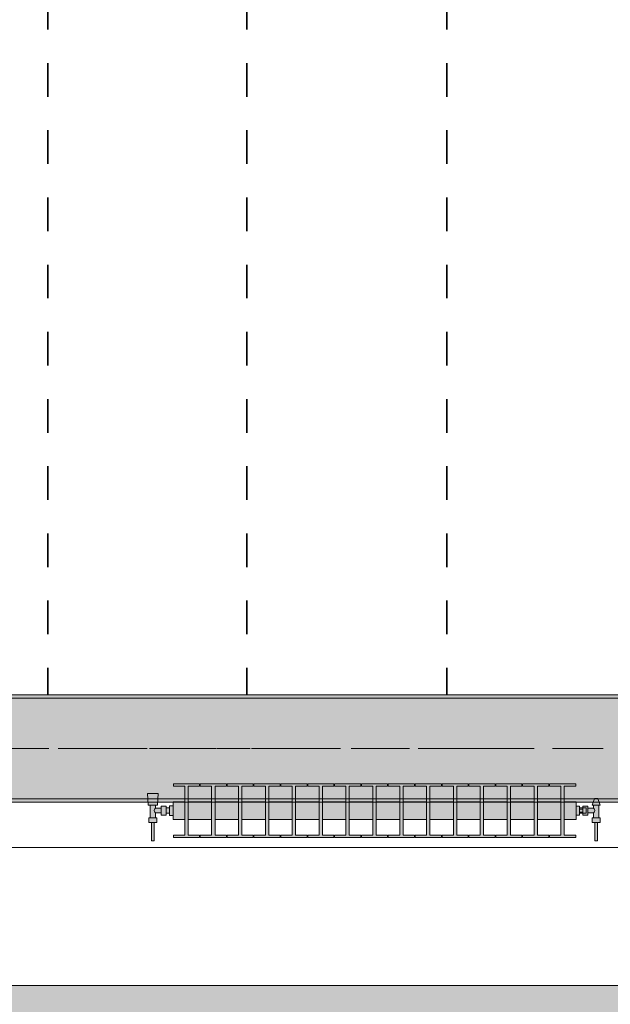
# Model space of a CAD drawing. Header units: metres. Extents: x -3.6 to 84.5, y -11 to 16.8.
# Tile 186 of 229: x 58.8 to 60.6, y -0.2 to 2.7. Entities that reach past the tile are written whole.
import ezdxf

# ---------------------------------------------------------------- set-up
doc = ezdxf.new("R2010")
doc.units = ezdxf.units.M
doc.header["$MEASUREMENT"] = 0
doc.linetypes.add('Achse', pattern=[0.2, 0.1, -0.05, 0, -0.05])
doc.linetypes.add('Strichlinie doppelt', pattern=[0.546806, 0.264583, -0.105833, 0.070556, -0.105833])
for name, color, linetype in [('155 - Bemaßung_ Beschriftung.Ausbau - Deckenelemente', 7, 'Continuous'), ('302 - Elemente.Schraffur', 7, 'Continuous'), ('451 - Universal.Achsen Raster', 7, 'Continuous'), ('604 - Struktur.Wand Aussen', 7, 'Continuous'), ('608 - Struktur.Träger', 7, 'Continuous'), ('801 - HKLSE.Heizung_ Klima_ Lüftung', 7, 'Continuous')]:
    doc.layers.add(name, color=color, linetype=linetype)
pattern_1 = [(45, (0, 0), (-0.01767767, 0.01767767), [0, -0.025])]

msp = doc.modelspace()

# ---------------------------------------------------------------- hatches: boundary and pattern name
at = {"layer": '302 - Elemente.Schraffur', "linetype": 'Continuous', "lineweight": 0, "true_color": 0x282828}
msp.add_hatch(color=250, dxfattribs=at).paths.add_polyline_path([(55.22, -3.31), (62.435, -3.31), (62.435, -0.155), (55.22, -0.155)])
at = {"layer": '608 - Struktur.Träger', "linetype": 'Continuous', "lineweight": 0, "true_color": 0x000000}
h = msp.add_hatch(dxfattribs=at)
h.set_pattern_fill('Gips_0001', color=18, style=0, pattern_type=2)
h.set_pattern_definition(pattern_1)
h.paths.add_polyline_path([(61.57, 0.71), (58.29, 0.71), (58.29, 0.7), (61.57, 0.7)])
h = msp.add_hatch(dxfattribs=at)
h.set_pattern_fill('Beton__Stahlbeton_0001', color=18, style=0, pattern_type=2)
h.set_pattern_definition([(45, (0, 0), (-0.08485281, 0.08485281), []), (45, (-0.04243, 0.04243), (-0.08485281, 0.08485281), [0.09, -0.03])])
h.paths.add_polyline_path([(0.69, 0.7), (0.38, 0.7), (0.38, 0.4), (0.69, 0.4), (3.97, 0.4), (4.29, 0.4), (7.57, 0.4), (7.89, 0.4), (11.17, 0.4), (11.49, 0.4), (14.77, 0.4), (15.09, 0.4), (18.37, 0.4), (18.69, 0.4), (21.97, 0.4), (22.29, 0.4), (25.57, 0.4), (25.89, 0.4), (29.17, 0.4), (29.49, 0.4), (32.77, 0.4), (33.09, 0.4), (36.37, 0.4), (36.69, 0.4), (39.97, 0.4), (40.29, 0.4), (43.57, 0.4), (43.89, 0.4), (47.17, 0.4), (47.49, 0.4), (50.77, 0.4), (51.09, 0.4), (54.37, 0.4), (54.69, 0.4), (57.97, 0.4), (58.29, 0.4), (61.57, 0.4), (61.88, 0.4), (61.88, 0.7), (61.57, 0.7), (58.29, 0.7), (57.97, 0.7), (54.69, 0.7), (54.37, 0.7), (51.09, 0.7), (50.77, 0.7), (47.49, 0.7), (47.17, 0.7), (43.89, 0.7), (43.57, 0.7), (40.29, 0.7), (39.9, 0.7), (36.69, 0.7), (36.37, 0.7), (33.09, 0.7), (32.77, 0.7), (29.49, 0.7), (29.17, 0.7), (25.89, 0.7), (25.57, 0.7), (22.29, 0.7), (21.97, 0.7), (18.69, 0.7), (18.37, 0.7), (15.09, 0.7), (14.77, 0.7), (11.49, 0.7), (11.17, 0.7), (7.89, 0.7), (7.57, 0.7), (4.29, 0.7), (3.97, 0.7)])
h = msp.add_hatch(dxfattribs=at)
h.set_pattern_fill('Gips_0001', color=18, style=0, pattern_type=2)
h.set_pattern_definition(pattern_1)
h.paths.add_polyline_path([(61.57, 0.4), (58.29, 0.4), (58.29, 0.39), (61.57, 0.39)])
at = {"layer": '801 - HKLSE.Heizung_ Klima_ Lüftung', "linetype": 'Continuous', "lineweight": 0, "true_color": 0x3a3a3a}
for points in [[(59.25, 0.3383), (59.285, 0.3383), (59.285, 0.2917), (59.251, 0.2917), (59.251, 0.285), (59.329, 0.285), (59.329, 0.2917), (59.295, 0.2917), (59.295, 0.3383), (59.365, 0.3383), (59.365, 0.2917), (59.331, 0.2917), (59.331, 0.285), (59.409, 0.285), (59.409, 0.2917), (59.375, 0.2917), (59.375, 0.3383), (59.445, 0.3383), (59.445, 0.2917), (59.411, 0.2917), (59.411, 0.285), (59.489, 0.285), (59.489, 0.2917), (59.455, 0.2917), (59.455, 0.3383), (59.525, 0.3383), (59.525, 0.2917), (59.491, 0.2917), (59.491, 0.285), (59.569, 0.285), (59.569, 0.2917), (59.535, 0.2917), (59.535, 0.3383), (59.605, 0.3383), (59.605, 0.2917), (59.571, 0.2917), (59.571, 0.285), (59.649, 0.285), (59.649, 0.2917), (59.615, 0.2917), (59.615, 0.3383), (59.685, 0.3383), (59.685, 0.2917), (59.651, 0.2917), (59.651, 0.285), (59.729, 0.285), (59.729, 0.2917), (59.695, 0.2917), (59.695, 0.3383), (59.765, 0.3383), (59.765, 0.2917), (59.731, 0.2917), (59.731, 0.285), (59.809, 0.285), (59.809, 0.2917), (59.775, 0.2917), (59.775, 0.3383), (59.845, 0.3383), (59.845, 0.2917), (59.811, 0.2917), (59.811, 0.285), (59.889, 0.285), (59.889, 0.2917), (59.855, 0.2917), (59.855, 0.3383), (59.925, 0.3383), (59.925, 0.2917), (59.891, 0.2917), (59.891, 0.285), (59.969, 0.285), (59.969, 0.2917), (59.935, 0.2917), (59.935, 0.3383), (60.005, 0.3383), (60.005, 0.2917), (59.971, 0.2917), (59.971, 0.285), (60.049, 0.285), (60.049, 0.2917), (60.015, 0.2917), (60.015, 0.3383), (60.085, 0.3383), (60.085, 0.2917), (60.051, 0.2917), (60.051, 0.285), (60.129, 0.285), (60.129, 0.2917), (60.095, 0.2917), (60.095, 0.3383), (60.165, 0.3383), (60.165, 0.2917), (60.131, 0.2917), (60.131, 0.285), (60.209, 0.285), (60.209, 0.2917), (60.175, 0.2917), (60.175, 0.3383), (60.245, 0.3383), (60.245, 0.2917), (60.211, 0.2917), (60.211, 0.285), (60.289, 0.285), (60.289, 0.2917), (60.255, 0.2917), (60.255, 0.3383), (60.325, 0.3383), (60.325, 0.2917), (60.291, 0.2917), (60.291, 0.285), (60.369, 0.285), (60.369, 0.2917), (60.335, 0.2917), (60.335, 0.3383), (60.405, 0.3383), (60.405, 0.2917), (60.371, 0.2917), (60.371, 0.285), (60.449, 0.285), (60.449, 0.2917), (60.415, 0.2917), (60.415, 0.3383), (60.45, 0.3383), (60.45, 0.3917), (60.415, 0.3917), (60.415, 0.4383), (60.449, 0.4383), (60.449, 0.445), (60.371, 0.445), (60.371, 0.4383), (60.405, 0.4383), (60.405, 0.3917), (60.335, 0.3917), (60.335, 0.4383), (60.369, 0.4383), (60.369, 0.445), (60.291, 0.445), (60.291, 0.4383), (60.325, 0.4383), (60.325, 0.3917), (60.255, 0.3917), (60.255, 0.4383), (60.289, 0.4383), (60.289, 0.445), (60.211, 0.445), (60.211, 0.4383), (60.245, 0.4383), (60.245, 0.3917), (60.175, 0.3917), (60.175, 0.4383), (60.209, 0.4383), (60.209, 0.445), (60.131, 0.445), (60.131, 0.4383), (60.165, 0.4383), (60.165, 0.3917), (60.095, 0.3917), (60.095, 0.4383), (60.129, 0.4383), (60.129, 0.445), (60.051, 0.445), (60.051, 0.4383), (60.085, 0.4383), (60.085, 0.3917), (60.015, 0.3917), (60.015, 0.4383), (60.049, 0.4383), (60.049, 0.445), (59.971, 0.445), (59.971, 0.4383), (60.005, 0.4383), (60.005, 0.3917), (59.935, 0.3917), (59.935, 0.4383), (59.969, 0.4383), (59.969, 0.445), (59.891, 0.445), (59.891, 0.4383), (59.925, 0.4383), (59.925, 0.3917), (59.855, 0.3917), (59.855, 0.4383), (59.889, 0.4383), (59.889, 0.445), (59.811, 0.445), (59.811, 0.4383), (59.845, 0.4383), (59.845, 0.3917), (59.775, 0.3917), (59.775, 0.4383), (59.809, 0.4383), (59.809, 0.445), (59.731, 0.445), (59.731, 0.4383), (59.765, 0.4383), (59.765, 0.3917), (59.695, 0.3917), (59.695, 0.4383), (59.729, 0.4383), (59.729, 0.445), (59.651, 0.445), (59.651, 0.4383), (59.685, 0.4383), (59.685, 0.3917), (59.615, 0.3917), (59.615, 0.4383), (59.649, 0.4383), (59.649, 0.445), (59.571, 0.445), (59.571, 0.4383), (59.605, 0.4383), (59.605, 0.3917), (59.535, 0.3917), (59.535, 0.4383), (59.569, 0.4383), (59.569, 0.445), (59.491, 0.445), (59.491, 0.4383), (59.525, 0.4383), (59.525, 0.3917), (59.455, 0.3917), (59.455, 0.4383), (59.489, 0.4383), (59.489, 0.445), (59.411, 0.445), (59.411, 0.4383), (59.445, 0.4383), (59.445, 0.3917), (59.375, 0.3917), (59.375, 0.4383), (59.409, 0.4383), (59.409, 0.445), (59.331, 0.445), (59.331, 0.4383), (59.365, 0.4383), (59.365, 0.3917), (59.295, 0.3917), (59.295, 0.4383), (59.329, 0.4383), (59.329, 0.445), (59.251, 0.445), (59.251, 0.4383), (59.285, 0.4383), (59.285, 0.3917), (59.25, 0.3917)], [(59.25, 0.3797), (59.24, 0.3797), (59.24, 0.373), (59.23, 0.373), (59.23, 0.378), (59.215, 0.378), (59.215, 0.372), (59.198, 0.372), (59.198, 0.381), (59.204, 0.381), (59.206, 0.416), (59.174, 0.416), (59.176, 0.381), (59.182, 0.381), (59.182, 0.344), (59.178, 0.344), (59.178, 0.33), (59.186, 0.33), (59.186, 0.275), (59.194, 0.275), (59.194, 0.33), (59.202, 0.33), (59.202, 0.344), (59.198, 0.344), (59.198, 0.358), (59.215, 0.358), (59.215, 0.352), (59.23, 0.352), (59.23, 0.357), (59.24, 0.357), (59.24, 0.3503), (59.25, 0.3503)], [(60.45, 0.378), (60.45, 0.352), (60.46, 0.352), (60.46, 0.357), (60.47, 0.357), (60.47, 0.352), (60.485, 0.352), (60.485, 0.358), (60.502, 0.358), (60.502, 0.344), (60.498, 0.344), (60.498, 0.33), (60.506, 0.33), (60.506, 0.275), (60.514, 0.275), (60.514, 0.33), (60.522, 0.33), (60.522, 0.344), (60.518, 0.344), (60.518, 0.381), (60.522, 0.381), (60.515, 0.401), (60.505, 0.401), (60.498, 0.381), (60.502, 0.381), (60.502, 0.372), (60.485, 0.372), (60.485, 0.378), (60.47, 0.378), (60.47, 0.373), (60.46, 0.373), (60.46, 0.378)]]:
    msp.add_hatch(color=250, dxfattribs=at).paths.add_polyline_path(points)

# ---------------------------------------------------------------- linework, layer by layer
at = {"layer": '155 - Bemaßung_ Beschriftung.Ausbau - Deckenelemente', "color": 7, "linetype": 'Achse', "lineweight": 35}
for p, q in [((58.877, 5.19), (58.877, 0.71)), ((59.47, 5.19), (59.47, 0.71)), ((60.065, 5.19), (60.065, 0.71))]:
    msp.add_line(p, q, dxfattribs=at)
at = {"layer": '451 - Universal.Achsen Raster', "color": 160, "linetype": 'Strichlinie doppelt', "lineweight": 9, "true_color": 0x3232ff}
msp.add_line((64.935, 0.55), (-3.175, 0.55), dxfattribs=at)
at = {"layer": '604 - Struktur.Wand Aussen', "color": 7, "linetype": 'Continuous', "lineweight": 13}
for p, q in [((61.13, 0.255), (58.73, 0.255)), ((58.73, -0.155), (61.13, -0.155))]:
    msp.add_line(p, q, dxfattribs=at)
at = {"layer": '608 - Struktur.Träger', "color": 7, "linetype": 'Continuous', "lineweight": 13}
for p, q in [((0.38, 0.71), (61.88, 0.71)), ((61.57, 0.7), (58.29, 0.7)), ((0.38, 0.39), (61.88, 0.39))]:
    msp.add_line(p, q, dxfattribs=at)
at = {"layer": '608 - Struktur.Träger', "color": 7, "linetype": 'Continuous', "lineweight": 5}
for p, q in [((61.57, 0.71), (58.29, 0.71)), ((61.57, 0.39), (58.29, 0.39))]:
    msp.add_line(p, q, dxfattribs=at)
at = {"layer": '608 - Struktur.Träger', "color": 7, "linetype": 'Achse', "lineweight": 9}
msp.add_line((0.38, 0.55), (61.88, 0.55), dxfattribs=at)
at = {"layer": '608 - Struktur.Träger', "color": 7, "linetype": 'Continuous', "lineweight": 13, "flags": 128}
msp.add_lwpolyline([(61.88, 0.4), (61.57, 0.4), (58.29, 0.4), (57.97, 0.4), (54.69, 0.4), (54.37, 0.4), (51.09, 0.4), (50.77, 0.4), (47.49, 0.4), (47.17, 0.4)], dxfattribs=at)
at = {"layer": '801 - HKLSE.Heizung_ Klima_ Lüftung', "color": 7, "linetype": 'Continuous', "lineweight": 5, "true_color": 0xebebeb}
for p, q in [((59.251, 0.445), (59.329, 0.445)), ((59.251, 0.4383), (59.251, 0.445)), ((59.251, 0.445), (59.329, 0.445)), ((59.251, 0.4383), (59.251, 0.445)), ((59.329, 0.445), (59.329, 0.4383)), ((59.331, 0.445), (59.409, 0.445)), ((59.331, 0.4383), (59.331, 0.445)), ((59.331, 0.445), (59.409, 0.445)), ((59.331, 0.4383), (59.331, 0.445)), ((59.409, 0.445), (59.409, 0.4383)), ((59.409, 0.445), (59.409, 0.4383)), ((59.411, 0.445), (59.489, 0.445)), ((59.411, 0.445), (59.489, 0.445)), ((59.411, 0.4383), (59.411, 0.445)), ((59.489, 0.445), (59.489, 0.4383)), ((59.489, 0.445), (59.489, 0.4383)), ((59.491, 0.445), (59.569, 0.445)), ((59.491, 0.445), (59.569, 0.445)), ((59.491, 0.4383), (59.491, 0.445)), ((59.569, 0.445), (59.569, 0.4383)), ((59.571, 0.445), (59.649, 0.445)), ((59.571, 0.4383), (59.571, 0.445)), ((59.571, 0.445), (59.649, 0.445)), ((59.571, 0.4383), (59.571, 0.445)), ((59.649, 0.445), (59.649, 0.4383)), ((59.649, 0.445), (59.649, 0.4383)), ((59.651, 0.445), (59.729, 0.445)), ((59.651, 0.445), (59.729, 0.445)), ((59.651, 0.4383), (59.651, 0.445)), ((59.729, 0.445), (59.729, 0.4383)), ((59.731, 0.445), (59.809, 0.445)), ((59.731, 0.4383), (59.731, 0.445)), ((59.731, 0.445), (59.809, 0.445)), ((59.731, 0.4383), (59.731, 0.445)), ((59.809, 0.445), (59.809, 0.4383)), ((59.811, 0.445), (59.889, 0.445)), ((59.811, 0.445), (59.889, 0.445)), ((59.811, 0.4383), (59.811, 0.445)), ((59.889, 0.445), (59.889, 0.4383)), ((59.889, 0.445), (59.889, 0.4383)), ((59.891, 0.445), (59.969, 0.445)), ((59.891, 0.445), (59.969, 0.445)), ((59.891, 0.4383), (59.891, 0.445)), ((59.969, 0.445), (59.969, 0.4383)), ((59.969, 0.445), (59.969, 0.4383)), ((59.971, 0.445), (60.049, 0.445)), ((59.971, 0.4383), (59.971, 0.445)), ((59.971, 0.445), (60.049, 0.445)), ((59.971, 0.4383), (59.971, 0.445)), ((60.049, 0.445), (60.049, 0.4383)), ((60.051, 0.445), (60.129, 0.445)), ((60.051, 0.445), (60.129, 0.445)), ((60.051, 0.4383), (60.051, 0.445)), ((60.129, 0.445), (60.129, 0.4383)), ((60.131, 0.445), (60.209, 0.445)), ((60.131, 0.445), (60.209, 0.445)), ((60.131, 0.4383), (60.131, 0.445)), ((60.209, 0.445), (60.209, 0.4383)), ((60.209, 0.445), (60.209, 0.4383)), ((60.211, 0.445), (60.289, 0.445)), ((60.211, 0.4383), (60.211, 0.445)), ((60.211, 0.445), (60.289, 0.445)), ((60.211, 0.4383), (60.211, 0.445)), ((60.289, 0.445), (60.289, 0.4383)), ((60.291, 0.445), (60.369, 0.445)), ((60.291, 0.4383), (60.291, 0.445)), ((60.291, 0.445), (60.369, 0.445)), ((60.291, 0.4383), (60.291, 0.445)), ((60.369, 0.445), (60.369, 0.4383)), ((60.369, 0.445), (60.369, 0.4383)), ((60.371, 0.445), (60.449, 0.445)), ((60.371, 0.4383), (60.371, 0.445)), ((60.371, 0.445), (60.449, 0.445)), ((60.371, 0.4383), (60.371, 0.445)), ((60.449, 0.445), (60.449, 0.4383)), ((59.1787, 0.416), (59.174, 0.416)), ((59.174, 0.416), (59.1787, 0.416)), ((59.176, 0.381), (59.174, 0.416)), ((59.19, 0.416), (59.1787, 0.416)), ((59.1787, 0.416), (59.19, 0.416)), ((59.2013, 0.416), (59.19, 0.416)), ((59.19, 0.416), (59.2013, 0.416)), ((59.2013, 0.416), (59.206, 0.416)), ((59.206, 0.416), (59.2013, 0.416)), ((59.204, 0.381), (59.206, 0.416)), ((59.285, 0.4383), (59.251, 0.4383)), ((59.285, 0.2917), (59.285, 0.4383)), ((59.329, 0.4383), (59.295, 0.4383)), ((59.295, 0.4383), (59.295, 0.2917)), ((59.365, 0.4383), (59.331, 0.4383)), ((59.365, 0.2917), (59.365, 0.4383)), ((59.409, 0.4383), (59.375, 0.4383)), ((59.375, 0.4383), (59.375, 0.2917)), ((59.445, 0.4383), (59.411, 0.4383)), ((59.445, 0.2917), (59.445, 0.4383)), ((59.489, 0.4383), (59.455, 0.4383)), ((59.455, 0.4383), (59.455, 0.2917)), ((59.525, 0.4383), (59.491, 0.4383)), ((59.525, 0.2917), (59.525, 0.4383)), ((59.569, 0.4383), (59.535, 0.4383)), ((59.535, 0.4383), (59.535, 0.2917)), ((59.605, 0.4383), (59.571, 0.4383)), ((59.605, 0.2917), (59.605, 0.4383)), ((59.649, 0.4383), (59.615, 0.4383)), ((59.615, 0.4383), (59.615, 0.2917)), ((59.685, 0.4383), (59.651, 0.4383)), ((59.685, 0.2917), (59.685, 0.4383)), ((59.729, 0.4383), (59.695, 0.4383)), ((59.695, 0.4383), (59.695, 0.2917)), ((59.765, 0.4383), (59.731, 0.4383)), ((59.765, 0.2917), (59.765, 0.4383)), ((59.809, 0.4383), (59.775, 0.4383)), ((59.775, 0.4383), (59.775, 0.2917)), ((59.845, 0.4383), (59.811, 0.4383)), ((59.845, 0.2917), (59.845, 0.4383)), ((59.889, 0.4383), (59.855, 0.4383)), ((59.855, 0.4383), (59.855, 0.2917)), ((59.925, 0.4383), (59.891, 0.4383)), ((59.925, 0.2917), (59.925, 0.4383)), ((59.969, 0.4383), (59.935, 0.4383)), ((59.935, 0.4383), (59.935, 0.2917)), ((60.005, 0.4383), (59.971, 0.4383)), ((60.005, 0.2917), (60.005, 0.4383)), ((60.049, 0.4383), (60.015, 0.4383)), ((60.015, 0.4383), (60.015, 0.2917)), ((60.085, 0.4383), (60.051, 0.4383)), ((60.085, 0.2917), (60.085, 0.4383)), ((60.129, 0.4383), (60.095, 0.4383)), ((60.095, 0.4383), (60.095, 0.2917)), ((60.165, 0.4383), (60.131, 0.4383)), ((60.165, 0.2917), (60.165, 0.4383)), ((60.209, 0.4383), (60.175, 0.4383)), ((60.175, 0.4383), (60.175, 0.2917)), ((60.245, 0.4383), (60.211, 0.4383)), ((60.245, 0.2917), (60.245, 0.4383)), ((60.289, 0.4383), (60.255, 0.4383)), ((60.255, 0.4383), (60.255, 0.2917)), ((60.325, 0.4383), (60.291, 0.4383)), ((60.325, 0.2917), (60.325, 0.4383)), ((60.369, 0.4383), (60.335, 0.4383)), ((60.335, 0.4383), (60.335, 0.2917)), ((60.405, 0.4383), (60.371, 0.4383)), ((60.405, 0.2917), (60.405, 0.4383)), ((60.449, 0.4383), (60.415, 0.4383)), ((60.415, 0.4383), (60.415, 0.2917)), ((59.1801, 0.381), (59.176, 0.381)), ((59.19, 0.381), (59.1801, 0.381)), ((59.182, 0.344), (59.182, 0.381)), ((59.1999, 0.381), (59.19, 0.381)), ((59.198, 0.372), (59.198, 0.381)), ((59.204, 0.381), (59.1999, 0.381)), ((59.25, 0.3839), (59.25, 0.3917)), ((59.25, 0.3917), (59.285, 0.3917)), ((59.25, 0.365), (59.25, 0.3839)), ((59.295, 0.3917), (59.365, 0.3917)), ((59.375, 0.3917), (59.445, 0.3917)), ((59.455, 0.3917), (59.525, 0.3917)), ((59.535, 0.3917), (59.605, 0.3917)), ((59.615, 0.3917), (59.685, 0.3917)), ((59.695, 0.3917), (59.765, 0.3917)), ((59.775, 0.3917), (59.845, 0.3917)), ((59.855, 0.3917), (59.925, 0.3917)), ((59.935, 0.3917), (60.005, 0.3917)), ((60.015, 0.3917), (60.085, 0.3917)), ((60.095, 0.3917), (60.165, 0.3917)), ((60.175, 0.3917), (60.245, 0.3917)), ((60.255, 0.3917), (60.325, 0.3917)), ((60.335, 0.3917), (60.405, 0.3917)), ((60.415, 0.3917), (60.45, 0.3917)), ((60.45, 0.3839), (60.45, 0.3917)), ((60.45, 0.365), (60.45, 0.3839)), ((60.498, 0.381), (60.505, 0.401)), ((60.498, 0.381), (60.5015, 0.381)), ((60.5015, 0.381), (60.51, 0.381)), ((60.502, 0.372), (60.502, 0.381)), ((60.505, 0.401), (60.5065, 0.401)), ((60.5065, 0.401), (60.51, 0.401)), ((60.51, 0.401), (60.5135, 0.401)), ((60.51, 0.381), (60.5185, 0.381)), ((60.5135, 0.401), (60.515, 0.401)), ((60.522, 0.381), (60.515, 0.401)), ((60.518, 0.344), (60.518, 0.381)), ((60.5185, 0.381), (60.522, 0.381)), ((59.1939, 0.365), (59.1953, 0.3679)), ((59.1953, 0.3621), (59.1939, 0.365)), ((59.1958, 0.3689), (59.1963, 0.3699)), ((59.1963, 0.3601), (59.1958, 0.3611)), ((59.1963, 0.3699), (59.198, 0.372)), ((59.198, 0.358), (59.1963, 0.3601)), ((59.198, 0.372), (59.215, 0.372)), ((59.198, 0.344), (59.198, 0.358)), ((59.198, 0.358), (59.215, 0.358)), ((59.215, 0.3715), (59.215, 0.378)), ((59.215, 0.378), (59.23, 0.378)), ((59.215, 0.3585), (59.215, 0.3715)), ((59.215, 0.352), (59.215, 0.3585)), ((59.215, 0.352), (59.23, 0.352)), ((59.23, 0.3715), (59.23, 0.378)), ((59.23, 0.373), (59.24, 0.373)), ((59.23, 0.3585), (59.23, 0.3715)), ((59.23, 0.352), (59.23, 0.3585)), ((59.23, 0.357), (59.24, 0.357)), ((59.24, 0.365), (59.24, 0.3797)), ((59.24, 0.3797), (59.25, 0.3797)), ((59.24, 0.3797), (59.25, 0.3797)), ((59.24, 0.365), (59.24, 0.3797)), ((59.24, 0.3797), (59.25, 0.3797)), ((59.24, 0.3797), (59.25, 0.3797)), ((59.24, 0.3707), (59.24, 0.373)), ((59.24, 0.365), (59.24, 0.3707)), ((59.24, 0.3503), (59.24, 0.365)), ((59.24, 0.3503), (59.24, 0.365)), ((59.24, 0.3593), (59.24, 0.365)), ((59.24, 0.357), (59.24, 0.3593)), ((59.25, 0.3461), (59.25, 0.365)), ((60.45, 0.378), (60.46, 0.378)), ((60.45, 0.378), (60.46, 0.378)), ((60.45, 0.378), (60.46, 0.378)), ((60.45, 0.378), (60.46, 0.378)), ((60.45, 0.3461), (60.45, 0.365)), ((60.45, 0.352), (60.46, 0.352)), ((60.46, 0.365), (60.46, 0.378)), ((60.47, 0.373), (60.46, 0.373)), ((60.46, 0.3693), (60.47, 0.3693)), ((60.46, 0.352), (60.46, 0.365)), ((60.46, 0.3607), (60.47, 0.3607)), ((60.47, 0.357), (60.46, 0.357)), ((60.47, 0.3715), (60.47, 0.378)), ((60.47, 0.378), (60.47, 0.373)), ((60.485, 0.378), (60.47, 0.378)), ((60.47, 0.3707), (60.47, 0.373)), ((60.47, 0.373), (60.48, 0.373)), ((60.47, 0.3707), (60.47, 0.373)), ((60.47, 0.3693), (60.47, 0.3715)), ((60.47, 0.365), (60.47, 0.3707)), ((60.47, 0.3693), (60.47, 0.3707)), ((60.47, 0.365), (60.47, 0.3693)), ((60.47, 0.3607), (60.47, 0.365)), ((60.47, 0.3593), (60.47, 0.365)), ((60.47, 0.3585), (60.47, 0.3607)), ((60.47, 0.3593), (60.47, 0.3607)), ((60.47, 0.357), (60.47, 0.3593)), ((60.47, 0.357), (60.47, 0.3593)), ((60.47, 0.352), (60.47, 0.3585)), ((60.47, 0.357), (60.48, 0.357)), ((60.47, 0.357), (60.47, 0.352)), ((60.485, 0.352), (60.47, 0.352)), ((60.48, 0.3707), (60.48, 0.373)), ((60.48, 0.365), (60.48, 0.3707)), ((60.48, 0.3593), (60.48, 0.365)), ((60.48, 0.357), (60.48, 0.3593)), ((60.485, 0.3715), (60.485, 0.378)), ((60.502, 0.372), (60.485, 0.372)), ((60.485, 0.3585), (60.485, 0.3715)), ((60.485, 0.352), (60.485, 0.3585)), ((60.502, 0.358), (60.485, 0.358)), ((60.5037, 0.3699), (60.502, 0.372)), ((60.502, 0.358), (60.5037, 0.3601)), ((60.502, 0.344), (60.502, 0.358)), ((60.5042, 0.3689), (60.5037, 0.3699)), ((60.5037, 0.3601), (60.5042, 0.3611)), ((60.5061, 0.365), (60.5047, 0.3679)), ((60.5047, 0.3621), (60.5061, 0.365)), ((59.184, 0.344), (59.178, 0.344)), ((59.178, 0.33), (59.178, 0.344)), ((59.184, 0.33), (59.178, 0.33)), ((59.196, 0.344), (59.184, 0.344)), ((59.196, 0.33), (59.184, 0.33)), ((59.186, 0.275), (59.186, 0.33)), ((59.1872, 0.33), (59.186, 0.33)), ((59.19, 0.33), (59.1872, 0.33)), ((59.1928, 0.33), (59.19, 0.33)), ((59.194, 0.33), (59.1928, 0.33)), ((59.194, 0.275), (59.194, 0.33)), ((59.202, 0.344), (59.196, 0.344)), ((59.202, 0.33), (59.196, 0.33)), ((59.202, 0.33), (59.202, 0.344)), ((59.24, 0.3503), (59.25, 0.3503)), ((59.24, 0.3503), (59.25, 0.3503)), ((59.25, 0.3383), (59.25, 0.3461)), ((59.25, 0.3383), (59.285, 0.3383)), ((59.295, 0.3383), (59.365, 0.3383)), ((59.375, 0.3383), (59.445, 0.3383)), ((59.455, 0.3383), (59.525, 0.3383)), ((59.535, 0.3383), (59.605, 0.3383)), ((59.615, 0.3383), (59.685, 0.3383)), ((59.695, 0.3383), (59.765, 0.3383)), ((59.775, 0.3383), (59.845, 0.3383)), ((59.855, 0.3383), (59.925, 0.3383)), ((59.935, 0.3383), (60.005, 0.3383)), ((60.015, 0.3383), (60.085, 0.3383)), ((60.095, 0.3383), (60.165, 0.3383)), ((60.175, 0.3383), (60.245, 0.3383)), ((60.255, 0.3383), (60.325, 0.3383)), ((60.335, 0.3383), (60.405, 0.3383)), ((60.415, 0.3383), (60.45, 0.3383)), ((60.45, 0.3383), (60.45, 0.3461)), ((60.498, 0.344), (60.504, 0.344)), ((60.498, 0.33), (60.498, 0.344)), ((60.498, 0.33), (60.504, 0.33)), ((60.504, 0.344), (60.516, 0.344)), ((60.504, 0.33), (60.516, 0.33)), ((60.506, 0.275), (60.506, 0.33)), ((60.506, 0.33), (60.5072, 0.33)), ((60.5072, 0.33), (60.51, 0.33)), ((60.51, 0.33), (60.5128, 0.33)), ((60.5128, 0.33), (60.514, 0.33)), ((60.514, 0.275), (60.514, 0.33)), ((60.516, 0.344), (60.522, 0.344)), ((60.516, 0.33), (60.522, 0.33)), ((60.522, 0.33), (60.522, 0.344)), ((59.1872, 0.275), (59.186, 0.275)), ((59.19, 0.275), (59.1872, 0.275)), ((59.1928, 0.275), (59.19, 0.275)), ((59.194, 0.275), (59.1928, 0.275)), ((59.251, 0.285), (59.251, 0.2917)), ((59.251, 0.285), (59.251, 0.2917)), ((59.251, 0.2917), (59.285, 0.2917)), ((59.329, 0.285), (59.251, 0.285)), ((59.295, 0.2917), (59.329, 0.2917)), ((59.329, 0.2917), (59.329, 0.285)), ((59.331, 0.285), (59.331, 0.2917)), ((59.331, 0.285), (59.331, 0.2917)), ((59.331, 0.2917), (59.365, 0.2917)), ((59.409, 0.285), (59.331, 0.285)), ((59.375, 0.2917), (59.409, 0.2917)), ((59.409, 0.2917), (59.409, 0.285)), ((59.409, 0.2917), (59.409, 0.285)), ((59.411, 0.285), (59.411, 0.2917)), ((59.411, 0.2917), (59.445, 0.2917)), ((59.489, 0.285), (59.411, 0.285)), ((59.455, 0.2917), (59.489, 0.2917)), ((59.489, 0.2917), (59.489, 0.285)), ((59.489, 0.2917), (59.489, 0.285)), ((59.491, 0.285), (59.491, 0.2917)), ((59.491, 0.2917), (59.525, 0.2917)), ((59.569, 0.285), (59.491, 0.285)), ((59.535, 0.2917), (59.569, 0.2917)), ((59.569, 0.2917), (59.569, 0.285)), ((59.571, 0.285), (59.571, 0.2917)), ((59.571, 0.285), (59.571, 0.2917)), ((59.571, 0.2917), (59.605, 0.2917)), ((59.649, 0.285), (59.571, 0.285)), ((59.615, 0.2917), (59.649, 0.2917)), ((59.649, 0.2917), (59.649, 0.285)), ((59.649, 0.2917), (59.649, 0.285)), ((59.651, 0.285), (59.651, 0.2917)), ((59.651, 0.2917), (59.685, 0.2917)), ((59.729, 0.285), (59.651, 0.285)), ((59.695, 0.2917), (59.729, 0.2917)), ((59.729, 0.2917), (59.729, 0.285)), ((59.731, 0.285), (59.731, 0.2917)), ((59.731, 0.285), (59.731, 0.2917)), ((59.731, 0.2917), (59.765, 0.2917)), ((59.809, 0.285), (59.731, 0.285)), ((59.775, 0.2917), (59.809, 0.2917)), ((59.809, 0.2917), (59.809, 0.285)), ((59.811, 0.285), (59.811, 0.2917)), ((59.811, 0.2917), (59.845, 0.2917)), ((59.889, 0.285), (59.811, 0.285)), ((59.855, 0.2917), (59.889, 0.2917)), ((59.889, 0.2917), (59.889, 0.285)), ((59.889, 0.2917), (59.889, 0.285)), ((59.891, 0.285), (59.891, 0.2917)), ((59.891, 0.2917), (59.925, 0.2917)), ((59.969, 0.285), (59.891, 0.285)), ((59.935, 0.2917), (59.969, 0.2917)), ((59.969, 0.2917), (59.969, 0.285)), ((59.969, 0.2917), (59.969, 0.285)), ((59.971, 0.285), (59.971, 0.2917)), ((59.971, 0.285), (59.971, 0.2917)), ((59.971, 0.2917), (60.005, 0.2917)), ((60.049, 0.285), (59.971, 0.285)), ((60.015, 0.2917), (60.049, 0.2917)), ((60.049, 0.2917), (60.049, 0.285)), ((60.051, 0.285), (60.051, 0.2917)), ((60.051, 0.2917), (60.085, 0.2917)), ((60.129, 0.285), (60.051, 0.285)), ((60.095, 0.2917), (60.129, 0.2917)), ((60.129, 0.2917), (60.129, 0.285)), ((60.131, 0.285), (60.131, 0.2917)), ((60.131, 0.2917), (60.165, 0.2917)), ((60.209, 0.285), (60.131, 0.285)), ((60.175, 0.2917), (60.209, 0.2917)), ((60.209, 0.2917), (60.209, 0.285)), ((60.209, 0.2917), (60.209, 0.285)), ((60.211, 0.285), (60.211, 0.2917)), ((60.211, 0.285), (60.211, 0.2917)), ((60.211, 0.2917), (60.245, 0.2917)), ((60.289, 0.285), (60.211, 0.285)), ((60.255, 0.2917), (60.289, 0.2917)), ((60.289, 0.2917), (60.289, 0.285)), ((60.291, 0.285), (60.291, 0.2917)), ((60.291, 0.285), (60.291, 0.2917)), ((60.291, 0.2917), (60.325, 0.2917)), ((60.369, 0.285), (60.291, 0.285)), ((60.335, 0.2917), (60.369, 0.2917)), ((60.369, 0.2917), (60.369, 0.285)), ((60.369, 0.2917), (60.369, 0.285)), ((60.371, 0.285), (60.371, 0.2917)), ((60.371, 0.285), (60.371, 0.2917)), ((60.371, 0.2917), (60.405, 0.2917)), ((60.449, 0.285), (60.371, 0.285)), ((60.415, 0.2917), (60.449, 0.2917)), ((60.449, 0.2917), (60.449, 0.285)), ((60.506, 0.275), (60.5072, 0.275)), ((60.5072, 0.275), (60.51, 0.275)), ((60.51, 0.275), (60.5128, 0.275)), ((60.5128, 0.275), (60.514, 0.275))]:
    msp.add_line(p, q, dxfattribs=at)

doc.saveas('drawing.dxf')
